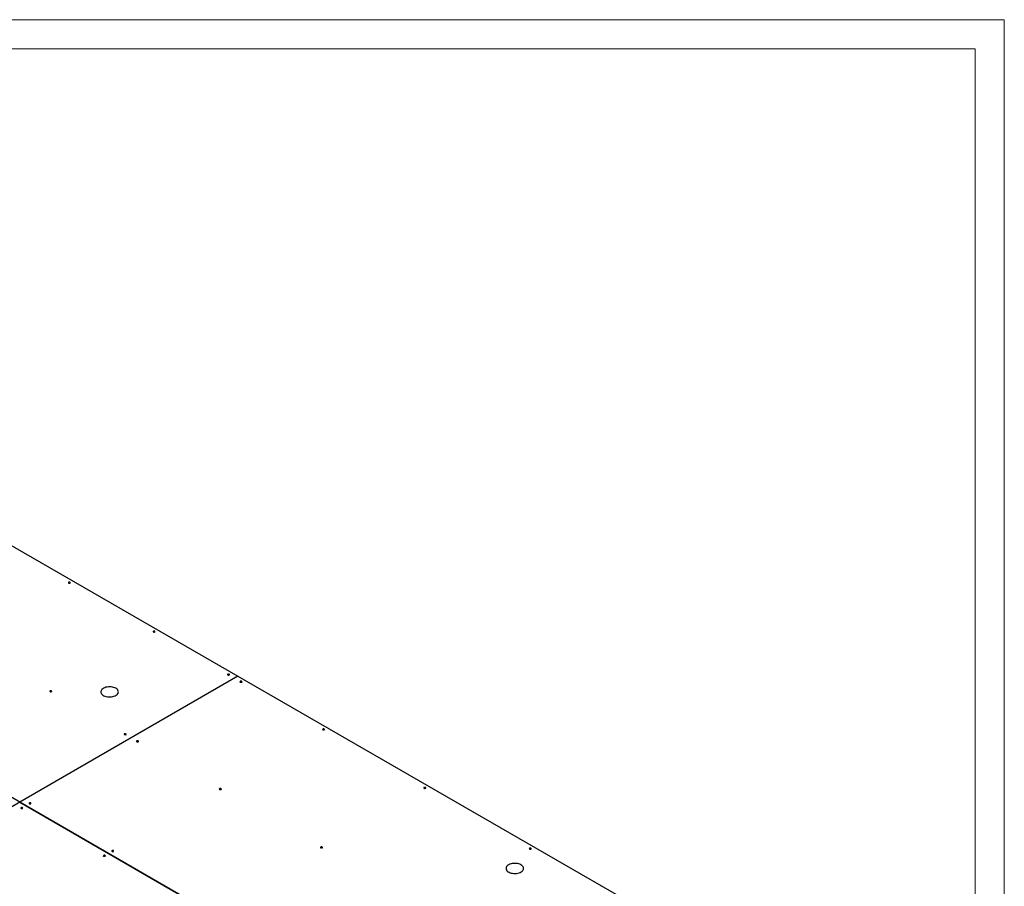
# Model space of a CAD drawing. Header units: millimetres. Extents: x 0 to 841, y 0 to 594.
# Tile 35 of 35: x 673 to 841, y 446 to 594. Entities that reach past the tile are written whole.
import ezdxf

# ---------------------------------------------------------------- set-up
doc = ezdxf.new("R2010")
doc.units = ezdxf.units.MM
doc.layers.add('TRAIT-FORT', color=4, linetype='Continuous', lineweight=25)

msp = doc.modelspace()

# ---------------------------------------------------------------- linework, layer by layer
at = {"color": 7, "linetype": 'Continuous', "lineweight": 18}
for p, q in [((841, 594), (0, 594)), ((841, 594), (841, 0)), ((836, 589), (5, 589)), ((836, 589), (836, 5))]:
    msp.add_line(p, q, dxfattribs=at)
at = {"layer": 'TRAIT-FORT', "color": 4, "linetype": 'Continuous', "lineweight": 25}
for p, q in [((653.3594, 514.3039), (709.9279, 481.6476)), ((681.1912, 497.592), (681.1978, 497.5879)), ((672.5927, 460.0945), (616.0243, 492.7508)), ((695.6868, 489.2238), (695.6935, 489.2198)), ((709.9279, 481.6476), (672.5927, 460.0945)), ((709.928, 481.6476), (672.5928, 460.0945)), ((708.4148, 481.8762), (708.4214, 481.8721)), ((709.9279, 481.6475), (709.9279, 481.6476)), ((709.928, 481.6476), (774.9817, 444.0929)), ((724.6782, 472.4875), (724.6849, 472.4834)), ((692.8584, 470.4464), (692.8651, 470.4424)), ((742.0023, 462.4865), (742.0089, 462.4824)), ((672.5927, 460.0944), (626.9844, 433.7652)), ((672.5927, 460.0945), (672.5927, 460.0944)), ((672.5927, 460.0944), (737.6465, 422.5397)), ((737.6466, 422.5397), (672.5928, 460.0945)), ((672.5928, 460.0944), (672.5928, 460.0945)), ((674.4736, 459.8331), (674.4803, 459.8291)), ((673.0594, 459.0167), (673.0661, 459.0127)), ((688.6158, 451.6691), (688.6224, 451.665)), ((724.3246, 452.2814), (724.3313, 452.2773)), ((760.0335, 452.0773), (760.0401, 452.0732))]:
    msp.add_line(p, q, dxfattribs=at)
at = {"layer": 'TRAIT-FORT', "color": 4, "linetype": 'Continuous', "lineweight": 25, "flags": 128}
for points in [[(680.9649, 497.5839), (681.0168, 497.5638), (681.078, 497.5568), (681.1392, 497.5638), (681.1912, 497.5839), (681.2258, 497.6138), (681.238, 497.6492), (681.2258, 497.6845), (681.1912, 497.7145), (681.1392, 497.7345), (681.078, 497.7415), (681.0168, 497.7345), (680.9649, 497.7145), (680.9302, 497.6845), (680.918, 497.6492), (680.9302, 497.6138), (680.9649, 497.5839)], [(695.4606, 489.2157), (695.5125, 489.1957), (695.5737, 489.1886), (695.6349, 489.1957), (695.6868, 489.2157), (695.7215, 489.2457), (695.7337, 489.281), (695.7215, 489.3163), (695.6868, 489.3463), (695.6349, 489.3663), (695.5737, 489.3734), (695.5125, 489.3663), (695.4606, 489.3463), (695.4259, 489.3163), (695.4137, 489.281), (695.4259, 489.2457), (695.4606, 489.2157)], [(708.1885, 481.868), (708.2404, 481.848), (708.3016, 481.841), (708.3629, 481.848), (708.4148, 481.868), (708.4495, 481.898), (708.4616, 481.9333), (708.4495, 481.9687), (708.4148, 481.9986), (708.3629, 482.0187), (708.3016, 482.0257), (708.2404, 482.0187), (708.1885, 481.9986), (708.1538, 481.9687), (708.1416, 481.9333), (708.1538, 481.898), (708.1885, 481.868)], [(710.3098, 480.6434), (710.3617, 480.6234), (710.423, 480.6163), (710.4842, 480.6234), (710.5361, 480.6434), (710.5708, 480.6734), (710.583, 480.7087), (710.5708, 480.7441), (710.5361, 480.774), (710.4842, 480.794), (710.423, 480.8011), (710.3617, 480.794), (710.3098, 480.774), (710.2751, 480.7441), (710.263, 480.7087), (710.2751, 480.6734), (710.3098, 480.6434)], [(710.263, 480.5862), (710.2751, 480.6216), (710.3098, 480.6515), (710.3617, 480.6716), (710.423, 480.6786), (710.4842, 480.6716), (710.5361, 480.6515)], [(710.5361, 480.6515), (710.5708, 480.6216), (710.583, 480.5862)], [(677.7829, 479.0106), (677.8348, 478.9906), (677.896, 478.9835), (677.9573, 478.9906), (678.0092, 479.0106), (678.0439, 479.0406), (678.056, 479.0759), (678.0439, 479.1112), (678.0092, 479.1412), (677.9573, 479.1612), (677.896, 479.1683), (677.8348, 479.1612), (677.7829, 479.1412), (677.7482, 479.1112), (677.736, 479.0759), (677.7482, 479.0406), (677.7829, 479.0106)], [(677.736, 478.9534), (677.7482, 478.9888), (677.7829, 479.0187), (677.8348, 479.0388), (677.896, 479.0458), (677.9573, 479.0388), (678.0092, 479.0187)], [(678.0092, 479.0187), (678.0439, 478.9888), (678.056, 478.9534)], [(689.033, 479.5768), (688.8586, 479.6631), (688.6635, 479.733), (688.4522, 479.785), (688.2296, 479.8176), (688.001, 479.8303), (687.7718, 479.8227), (687.5472, 479.795), (687.3326, 479.7478), (687.133, 479.6822), (686.9531, 479.5998), (686.797, 479.5026), (686.6685, 479.3927), (686.5706, 479.2728), (686.5055, 479.1457), (686.4748, 479.0143), (686.4792, 478.8817), (686.5186, 478.7511), (686.592, 478.6255), (686.6979, 478.5078), (686.8336, 478.4009), (686.996, 478.3072), (687.1812, 478.2288), (687.385, 478.1677), (687.6026, 478.1253), (687.8289, 478.1026), (688.0585, 478.1), (688.286, 478.1178), (688.5063, 478.1553), (688.714, 478.2119), (688.9043, 478.286), (689.0728, 478.3761), (689.2155, 478.48), (689.3291, 478.5952), (689.4108, 478.7191), (689.4588, 478.8488), (689.472, 478.9811), (689.4501, 479.1131), (689.3935, 479.2416), (689.3036, 479.3636), (689.1824, 479.4762), (689.033, 479.5768)], [(690.5108, 471.6629), (690.5627, 471.6429), (690.624, 471.6359), (690.6852, 471.6429), (690.7371, 471.6629), (690.7718, 471.6929), (690.784, 471.7282), (690.7718, 471.7636), (690.7371, 471.7935), (690.6852, 471.8136), (690.624, 471.8206), (690.5627, 471.8136), (690.5108, 471.7935), (690.4761, 471.7636), (690.464, 471.7282), (690.4761, 471.6929), (690.5108, 471.6629)], [(690.464, 471.6057), (690.4761, 471.6411), (690.5108, 471.6711), (690.5627, 471.6911), (690.624, 471.6981), (690.6852, 471.6911), (690.7371, 471.6711)], [(690.7371, 471.6711), (690.7718, 471.6411), (690.784, 471.6057)], [(724.4519, 472.4793), (724.5039, 472.4593), (724.5651, 472.4523), (724.6263, 472.4593), (724.6782, 472.4793), (724.7129, 472.5093), (724.7251, 472.5446), (724.7129, 472.58), (724.6782, 472.6099), (724.6263, 472.63), (724.5651, 472.637), (724.5039, 472.63), (724.4519, 472.6099), (724.4173, 472.58), (724.4051, 472.5446), (724.4173, 472.5093), (724.4519, 472.4793)], [(692.6321, 470.4383), (692.6841, 470.4183), (692.7453, 470.4112), (692.8065, 470.4183), (692.8584, 470.4383), (692.8931, 470.4683), (692.9053, 470.5036), (692.8931, 470.539), (692.8584, 470.5689), (692.8065, 470.5889), (692.7453, 470.596), (692.6841, 470.5889), (692.6321, 470.5689), (692.5975, 470.539), (692.5853, 470.5036), (692.5975, 470.4683), (692.6321, 470.4383)], [(706.7743, 462.2742), (706.8262, 462.2542), (706.8874, 462.2472), (706.9486, 462.2542), (707.0006, 462.2742), (707.0352, 462.3042), (707.0474, 462.3395), (707.0352, 462.3749), (707.0006, 462.4048), (706.9486, 462.4249), (706.8874, 462.4319), (706.8262, 462.4249), (706.7743, 462.4048), (706.7396, 462.3749), (706.7274, 462.3395), (706.7396, 462.3042), (706.7743, 462.2742)], [(706.7274, 462.2171), (706.7396, 462.2524), (706.7743, 462.2824), (706.8262, 462.3024), (706.8874, 462.3094), (706.9486, 462.3024), (707.0006, 462.2824)], [(707.0006, 462.2824), (707.0352, 462.2524), (707.0474, 462.2171)], [(741.776, 462.4783), (741.8279, 462.4583), (741.8892, 462.4513), (741.9504, 462.4583), (742.0023, 462.4783), (742.037, 462.5083), (742.0492, 462.5437), (742.037, 462.579), (742.0023, 462.609), (741.9504, 462.629), (741.8892, 462.636), (741.8279, 462.629), (741.776, 462.609), (741.7413, 462.579), (741.7292, 462.5437), (741.7413, 462.5083), (741.776, 462.4783)], [(674.2474, 459.825), (674.2993, 459.805), (674.3605, 459.7979), (674.4217, 459.805), (674.4736, 459.825), (674.5083, 459.855), (674.5205, 459.8903), (674.5083, 459.9257), (674.4736, 459.9556), (674.4217, 459.9756), (674.3605, 459.9827), (674.2993, 459.9756), (674.2474, 459.9556), (674.2127, 459.9257), (674.2005, 459.8903), (674.2127, 459.855), (674.2474, 459.825)], [(672.8332, 459.0086), (672.8851, 458.9886), (672.9463, 458.9815), (673.0075, 458.9886), (673.0594, 459.0086), (673.0941, 459.0386), (673.1063, 459.0739), (673.0941, 459.1092), (673.0594, 459.1392), (673.0075, 459.1592), (672.9463, 459.1663), (672.8851, 459.1592), (672.8332, 459.1392), (672.7985, 459.1092), (672.7863, 459.0739), (672.7985, 459.0386), (672.8332, 459.0086)], [(688.3895, 451.6609), (688.4414, 451.6409), (688.5026, 451.6339), (688.5639, 451.6409), (688.6158, 451.6609), (688.6505, 451.6909), (688.6626, 451.7262), (688.6505, 451.7616), (688.6158, 451.7915), (688.5639, 451.8116), (688.5026, 451.8186), (688.4414, 451.8116), (688.3895, 451.7915), (688.3548, 451.7616), (688.3426, 451.7262), (688.3548, 451.6909), (688.3895, 451.6609)], [(724.0984, 452.2732), (724.1503, 452.2532), (724.2115, 452.2462), (724.2727, 452.2532), (724.3246, 452.2732), (724.3593, 452.3032), (724.3715, 452.3386), (724.3593, 452.3739), (724.3246, 452.4039), (724.2727, 452.4239), (724.2115, 452.4309), (724.1503, 452.4239), (724.0984, 452.4039), (724.0637, 452.3739), (724.0515, 452.3386), (724.0637, 452.3032), (724.0984, 452.2732)], [(759.8072, 452.0692), (759.8591, 452.0491), (759.9204, 452.0421), (759.9816, 452.0491), (760.0335, 452.0692), (760.0682, 452.0991), (760.0804, 452.1345), (760.0682, 452.1698), (760.0335, 452.1998), (759.9816, 452.2198), (759.9204, 452.2268), (759.8591, 452.2198), (759.8072, 452.1998), (759.7725, 452.1698), (759.7604, 452.1345), (759.7725, 452.0991), (759.8072, 452.0692)], [(686.9753, 450.8445), (687.0272, 450.8245), (687.0884, 450.8175), (687.1497, 450.8245), (687.2016, 450.8445), (687.2362, 450.8745), (687.2484, 450.9098), (687.2362, 450.9452), (687.2016, 450.9751), (687.1497, 450.9952), (687.0884, 451.0022), (687.0272, 450.9952), (686.9753, 450.9751), (686.9406, 450.9452), (686.9284, 450.9098), (686.9406, 450.8745), (686.9753, 450.8445)], [(686.9284, 450.7873), (686.9406, 450.8227), (686.9753, 450.8526), (687.0272, 450.8727), (687.0884, 450.8797), (687.1497, 450.8727), (687.2016, 450.8526)], [(687.2016, 450.8526), (687.2362, 450.8227), (687.2484, 450.7873)], [(758.3294, 449.3697), (758.1551, 449.456), (757.96, 449.5259), (757.7487, 449.5779), (757.5261, 449.6105), (757.2975, 449.6232), (757.0682, 449.6156), (756.8437, 449.5879), (756.6291, 449.5407), (756.4295, 449.4751), (756.2495, 449.3927), (756.0935, 449.2955), (755.965, 449.1856), (755.867, 449.0657), (755.8019, 448.9386), (755.7712, 448.8072), (755.7756, 448.6746), (755.815, 448.544), (755.8885, 448.4184), (755.9943, 448.3007), (756.13, 448.1938), (756.2924, 448.1001), (756.4777, 448.0217), (756.6815, 447.9606), (756.8991, 447.9182), (757.1253, 447.8955), (757.3549, 447.8929), (757.5825, 447.9107), (757.8027, 447.9482), (758.0105, 448.0048), (758.2008, 448.0789), (758.3693, 448.169), (758.512, 448.2729), (758.6255, 448.3881), (758.7073, 448.512), (758.7553, 448.6417), (758.7685, 448.774), (758.7465, 448.906), (758.6899, 449.0345), (758.6, 449.1565), (758.4789, 449.2691), (758.3294, 449.3697)]]:
    msp.add_lwpolyline(points, dxfattribs=at)
at = {"layer": 'TRAIT-FORT', "color": 4, "linetype": 'Continuous', "lineweight": 25}
for centre, start, end in [((681.0783, 497.3828), 61.666796, 120.336442), ((695.574, 489.0146), 61.666796, 120.336438), ((708.3019, 481.6669), 61.666796, 120.336438), ((724.5654, 472.2782), 61.666797, 120.336434), ((692.7456, 470.2372), 61.666796, 120.336439), ((741.8895, 462.2772), 61.666796, 120.336441), ((674.3608, 459.6239), 61.666797, 120.336437), ((672.9466, 458.8075), 61.666797, 120.336437), ((688.5029, 451.4598), 61.666797, 120.336436), ((724.2118, 452.0721), 61.666797, 120.336436), ((759.9207, 451.868), 61.666796, 120.336443)]:
    msp.add_arc(centre, 0.2377, start, end, dxfattribs=at)

doc.saveas('drawing.dxf')
